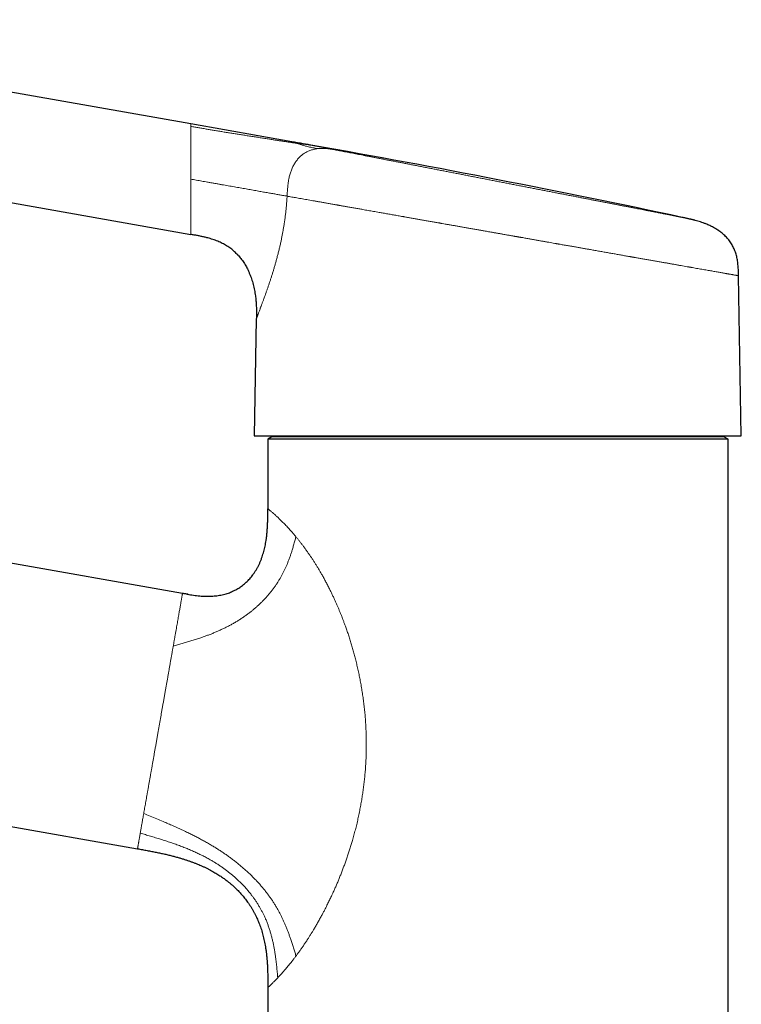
# Model space of a CAD drawing. Header units: millimetres. Extents: x 8 to 817, y 12 to 837.
# Tile 37 of 70: x 116 to 202, y 663 to 781. Entities that reach past the tile are written whole.
import ezdxf

# ---------------------------------------------------------------- set-up
doc = ezdxf.new("R2010")
doc.units = ezdxf.units.MM

msp = doc.modelspace()

# ---------------------------------------------------------------- linework, layer by layer
at = {"color": 7, "linetype": 'Continuous', "lineweight": 30}
for p, q in [((136.11, 768.38), (65.45, 780.84)), ((63.19, 768.03), (136.11, 755.18)), ((148.18, 766.25), (136.11, 768.38)), ((150.69, 765.81), (148.18, 766.25)), ((141.72, 752.74), (141.76, 752.69)), ((201.91, 731.1), (201.58, 750.23)), ((143.95, 745.1), (143.71, 731.1)), ((143.96, 745.16), (143.95, 745.1)), ((145.82, 730.98), (145.32, 730.7)), ((199.82, 730.98), (145.82, 730.98)), ((147.44, 731.1), (147.44, 730.98)), ((198.2, 730.98), (198.2, 731.1)), ((200.32, 730.7), (199.82, 730.98)), ((145.32, 730.7), (145.32, 722.39)), ((200.32, 730.7), (145.32, 730.7)), ((200.32, 588.48), (200.32, 730.7)), ((135.14, 712.27), (62.46, 725.08)), ((73.39, 691.68), (129.75, 681.74)), ((129.75, 681.74), (129.75, 681.74)), ((145.32, 665.15), (145.32, 588.48)), ((145.32, 665.15), (145.32, 665.15))]:
    msp.add_line(p, q, dxfattribs=at)
at = {"color": 7, "linetype": 'Continuous', "lineweight": 30, "flags": 128}
msp.add_lwpolyline([(143.71, 731.1), (143.72, 731.1), (143.75, 731.1), (143.8, 731.1), (143.87, 731.1), (143.96, 731.1), (144.07, 731.1), (144.2, 731.1), (144.35, 731.1), (144.51, 731.1), (144.7, 731.1), (144.91, 731.1), (145.13, 731.1), (145.38, 731.1), (145.64, 731.1), (145.92, 731.1), (146.23, 731.1), (146.54, 731.1), (146.88, 731.1), (147.24, 731.1), (147.61, 731.1), (148, 731.1), (148.4, 731.1), (148.83, 731.1), (149.27, 731.1), (149.72, 731.1), (150.19, 731.1), (150.68, 731.1), (151.18, 731.1), (151.7, 731.1), (152.23, 731.1), (152.78, 731.1), (153.34, 731.1), (153.91, 731.1), (154.5, 731.1), (155.09, 731.1), (155.71, 731.1), (156.33, 731.1), (156.96, 731.1), (157.61, 731.1), (158.26, 731.1), (158.92, 731.1), (159.6, 731.1), (160.28, 731.1), (160.97, 731.1), (161.67, 731.1), (162.38, 731.1), (163.1, 731.1), (163.82, 731.1), (164.54, 731.1), (165.28, 731.1), (166.02, 731.1), (166.76, 731.1), (167.51, 731.1), (168.26, 731.1), (169.01, 731.1), (169.77, 731.1), (170.53, 731.1), (171.29, 731.1), (172.05, 731.1), (172.81, 731.1), (173.57, 731.1), (174.33, 731.1), (175.09, 731.1), (175.85, 731.1), (176.61, 731.1), (177.36, 731.1), (178.11, 731.1), (178.86, 731.1), (179.6, 731.1), (180.34, 731.1), (181.07, 731.1), (181.8, 731.1), (182.52, 731.1), (183.24, 731.1), (183.95, 731.1), (184.65, 731.1), (185.34, 731.1), (186.02, 731.1), (186.7, 731.1), (187.36, 731.1), (188.01, 731.1), (188.66, 731.1), (189.29, 731.1), (189.91, 731.1), (190.52, 731.1), (191.12, 731.1), (191.71, 731.1), (192.28, 731.1), (192.84, 731.1), (193.39, 731.1), (193.92, 731.1), (194.44, 731.1), (194.94, 731.1), (195.42, 731.1), (195.9, 731.1), (196.35, 731.1), (196.79, 731.1), (197.22, 731.1), (197.62, 731.1), (198.01, 731.1), (198.38, 731.1), (198.74, 731.1), (199.07, 731.1), (199.39, 731.1), (199.69, 731.1), (199.98, 731.1), (200.24, 731.1), (200.49, 731.1), (200.71, 731.1), (200.92, 731.1), (201.11, 731.1), (201.27, 731.1), (201.42, 731.1), (201.55, 731.1), (201.66, 731.1), (201.75, 731.1), (201.82, 731.1), (201.87, 731.1), (201.9, 731.1), (201.91, 731.1), (201.91, 731.1)], dxfattribs=at)
at = {"color": 7, "linetype": 'Continuous', "lineweight": 30}
msp.add_arc((-69.12, -480.78), 1265.82, 77.96299, 79.99996, dxfattribs=at)
at = {"color": 252, "linetype": 'Continuous', "lineweight": 0}
for points, knots in [([(136.11, 768.09), (136.11, 768.12), (136.11, 768.18), (136.11, 768.25), (136.11, 768.31), (136.11, 768.35), (136.11, 768.37), (136.11, 768.37), (136.11, 768.38)], [0, 0, 0, 0, 0.167807, 0.335141, 0.502015, 0.668442, 0.834432, 1, 1, 1, 1]), ([(136.11, 768.09), (136.11, 768.06), (136.11, 768), (136.11, 767.9), (136.11, 767.79), (136.11, 767.66), (136.11, 767.52), (136.11, 767.37), (136.11, 767.21), (136.11, 767.03), (136.11, 766.84), (136.11, 766.63), (136.11, 766.42), (136.11, 766.19), (136.11, 765.94), (136.11, 765.75), (136.11, 765.63), (136.11, 765.57), (136.11, 765.5), (136.11, 765.44), (136.11, 765.38), (136.11, 765.31), (136.11, 765.25), (136.11, 765.13), (136.11, 764.96), (136.11, 764.74), (136.11, 764.52), (136.11, 764.3), (136.11, 764.07), (136.11, 763.91), (136.11, 763.81), (136.11, 763.79), (136.11, 763.77), (136.11, 763.75), (136.11, 763.73), (136.11, 763.71), (136.11, 763.66), (136.11, 763.58), (136.11, 763.46), (136.11, 763.33), (136.11, 763.19), (136.11, 763.03), (136.11, 762.85), (136.11, 762.66), (136.11, 762.46), (136.11, 762.24), (136.11, 762.01), (136.11, 761.86), (136.11, 761.78)], [0, 0, 0, 0, 0.033064, 0.066529, 0.100397, 0.134669, 0.169347, 0.204433, 0.239929, 0.275835, 0.312153, 0.348885, 0.386031, 0.423594, 0.461574, 0.499972, 0.508787, 0.517683, 0.526659, 0.535715, 0.544852, 0.554069, 0.563367, 0.572745, 0.602741, 0.633531, 0.661696, 0.690494, 0.719926, 0.749993, 0.752353, 0.754745, 0.75717, 0.759628, 0.762119, 0.764642, 0.767199, 0.781847, 0.795766, 0.810477, 0.829024, 0.848693, 0.869486, 0.89301, 0.917824, 0.943927, 0.971319, 1, 1, 1, 1]), ([(148.89, 766.04), (148.75, 766.06), (148.48, 766.1), (148.07, 766.16), (147.66, 766.23), (147.23, 766.29), (146.81, 766.36), (146.38, 766.42), (145.95, 766.49), (145.48, 766.56), (144.96, 766.64), (144.41, 766.73), (143.84, 766.82), (143.28, 766.9), (142.73, 766.99), (142.19, 767.08), (141.67, 767.16), (141.15, 767.24), (140.63, 767.33), (140.1, 767.41), (139.58, 767.5), (139.06, 767.58), (138.56, 767.67), (138.07, 767.75), (137.58, 767.83), (137.09, 767.92), (136.6, 768), (136.27, 768.06), (136.11, 768.09)], [0, 0, 0, 0, 0.0360149, 0.0719317, 0.107745, 0.1434519, 0.1790517, 0.2145473, 0.249945, 0.2852555, 0.3295466, 0.3737582, 0.4178808, 0.4618913, 0.5057704, 0.5455366, 0.5851839, 0.6247226, 0.6641762, 0.7035844, 0.7430055, 0.7824973, 0.8187584, 0.855047, 0.891327, 0.9275724, 0.9637827, 1, 1, 1, 1]), ([(148.89, 766.04), (148.84, 766.05), (148.76, 766.08), (148.65, 766.12), (148.55, 766.15), (148.46, 766.18), (148.38, 766.2), (148.32, 766.21), (148.27, 766.23), (148.23, 766.24), (148.2, 766.24), (148.18, 766.25), (148.18, 766.25), (148.18, 766.25)], [0, 0, 0, 0, 0.093124, 0.186342, 0.279665, 0.373081, 0.46656, 0.560062, 0.648202, 0.736286, 0.824287, 0.91219, 1, 1, 1, 1]), ([(151.29, 765.42), (151.22, 765.41), (151.08, 765.39), (150.87, 765.35), (150.66, 765.3), (150.46, 765.24), (150.26, 765.16), (150.07, 765.08), (149.88, 764.98), (149.7, 764.87), (149.52, 764.75), (149.36, 764.62), (149.19, 764.47), (149.04, 764.32), (148.89, 764.15), (148.75, 763.98), (148.62, 763.79), (148.5, 763.6), (148.39, 763.4), (148.28, 763.19), (148.19, 762.97), (148.1, 762.75), (148.02, 762.52), (147.96, 762.28), (147.89, 762.04), (147.84, 761.79), (147.79, 761.51), (147.75, 761.22), (147.71, 760.93), (147.69, 760.64), (147.66, 760.34), (147.64, 760.04), (147.63, 759.84), (147.63, 759.74)], [0, 0, 0, 0, 0.031205, 0.06213, 0.092787, 0.123195, 0.153379, 0.183367, 0.213193, 0.242894, 0.272509, 0.302079, 0.331647, 0.361255, 0.390945, 0.420757, 0.450729, 0.480897, 0.511292, 0.541943, 0.572873, 0.604098, 0.635632, 0.667481, 0.699644, 0.732114, 0.76958, 0.807399, 0.845529, 0.883916, 0.922501, 0.961218, 1, 1, 1, 1]), ([(151.29, 765.42), (151.19, 765.44), (150.99, 765.48), (150.71, 765.53), (150.45, 765.59), (150.2, 765.64), (149.96, 765.7), (149.74, 765.76), (149.54, 765.82), (149.36, 765.88), (149.19, 765.93), (149.03, 765.99), (148.93, 766.02), (148.89, 766.04)], [0, 0, 0, 0, 0.093237, 0.186544, 0.279892, 0.373218, 0.46649, 0.559758, 0.647765, 0.735837, 0.823926, 0.911984, 1, 1, 1, 1]), ([(151.32, 765.68), (151.09, 765.72), (150.64, 765.8), (150.01, 765.9), (149.42, 765.98), (149.06, 766.02), (148.89, 766.04)], [0, 0, 0, 0, 0.2800019, 0.5600509, 0.780047, 1, 1, 1, 1]), ([(150.7, 765.8), (150.7, 765.8), (150.72, 765.8), (150.75, 765.79), (150.81, 765.78), (150.88, 765.77), (150.97, 765.75), (151.07, 765.73), (151.18, 765.71), (151.27, 765.69), (151.32, 765.68)], [0, 0, 0, 0, 0.113791, 0.241649, 0.369371, 0.49705, 0.622497, 0.748079, 0.873885, 1, 1, 1, 1]), ([(153.47, 765.26), (153.38, 765.28), (153.2, 765.31), (152.92, 765.35), (152.65, 765.39), (152.39, 765.42), (152.15, 765.44), (151.94, 765.45), (151.72, 765.45), (151.5, 765.44), (151.36, 765.43), (151.29, 765.42)], [0, 0, 0, 0, 0.127533, 0.254806, 0.381553, 0.507521, 0.607591, 0.706932, 0.805476, 0.903174, 1, 1, 1, 1]), ([(153.47, 765.26), (153.39, 765.28), (153.21, 765.31), (152.96, 765.36), (152.72, 765.41), (152.49, 765.45), (152.28, 765.49), (152.08, 765.53), (151.9, 765.57), (151.74, 765.6), (151.59, 765.63), (151.44, 765.66), (151.36, 765.67), (151.32, 765.68)], [0, 0, 0, 0, 0.093422, 0.186737, 0.280004, 0.373283, 0.466632, 0.560071, 0.648086, 0.736037, 0.823974, 0.911945, 1, 1, 1, 1]), ([(194.85, 757.21), (194.85, 757.21), (194.85, 757.21), (194.83, 757.21), (194.8, 757.22), (194.75, 757.23), (194.69, 757.24), (194.62, 757.25), (194.53, 757.27), (194.44, 757.29), (194.34, 757.31), (194.22, 757.33), (194.1, 757.35), (193.96, 757.38), (193.81, 757.41), (193.64, 757.44), (193.45, 757.48), (193.26, 757.52), (193.04, 757.56), (192.82, 757.6), (192.58, 757.65), (192.34, 757.7), (192.09, 757.74), (191.84, 757.79), (191.57, 757.84), (191.3, 757.9), (191.02, 757.95), (190.72, 758.01), (190.39, 758.07), (190.05, 758.14), (189.69, 758.21), (189.33, 758.28), (188.95, 758.36), (188.56, 758.43), (188.17, 758.51), (187.78, 758.58), (187.39, 758.66), (187, 758.74), (186.59, 758.81), (186.18, 758.89), (185.77, 758.97), (185.35, 759.06), (184.93, 759.14), (184.51, 759.22), (184.08, 759.3), (183.64, 759.39), (183.2, 759.47), (182.75, 759.56), (182.29, 759.65), (181.81, 759.75), (181.32, 759.84), (180.82, 759.94), (180.32, 760.03), (179.82, 760.13), (179.31, 760.23), (178.81, 760.33), (178.31, 760.43), (177.81, 760.52), (177.31, 760.62), (176.8, 760.72), (176.29, 760.82), (175.78, 760.92), (175.26, 761.02), (174.72, 761.13), (174.18, 761.23), (173.63, 761.34), (173.09, 761.44), (172.54, 761.55), (172, 761.65), (171.47, 761.76), (170.95, 761.86), (170.43, 761.96), (169.91, 762.06), (169.39, 762.16), (168.87, 762.27), (168.35, 762.37), (167.83, 762.47), (167.3, 762.57), (166.76, 762.67), (166.23, 762.78), (165.71, 762.88), (165.19, 762.98), (164.68, 763.08), (164.18, 763.18), (163.69, 763.27), (163.21, 763.37), (162.74, 763.46), (162.27, 763.55), (161.81, 763.64), (161.35, 763.73), (160.89, 763.82), (160.43, 763.91), (159.97, 764), (159.52, 764.08), (159.08, 764.17), (158.65, 764.25), (158.23, 764.34), (157.83, 764.41), (157.44, 764.49), (157.07, 764.56), (156.7, 764.64), (156.34, 764.71), (155.99, 764.77), (155.64, 764.84), (155.31, 764.91), (154.98, 764.97), (154.65, 765.03), (154.34, 765.09), (154.04, 765.15), (153.75, 765.21), (153.57, 765.24), (153.47, 765.26)], [0, 0, 0, 0, 0.0020191, 0.0114432, 0.0208614, 0.0302795, 0.0397032, 0.0491383, 0.0586088, 0.0672869, 0.0759567, 0.0846229, 0.0932899, 0.1019621, 0.1106441, 0.1201901, 0.1297221, 0.139246, 0.1487677, 0.1582932, 0.1678285, 0.1774455, 0.186272, 0.1950903, 0.2039051, 0.2127211, 0.221543, 0.2303757, 0.2401302, 0.2498702, 0.259602, 0.269332, 0.2790665, 0.2888118, 0.2986621, 0.3077082, 0.3167453, 0.3257784, 0.3348126, 0.3438531, 0.3529047, 0.3616607, 0.3704042, 0.3791398, 0.3878721, 0.3966057, 0.4053451, 0.4140949, 0.4229428, 0.4322144, 0.4414762, 0.4507337, 0.4599923, 0.4692575, 0.4785347, 0.4874922, 0.4964361, 0.5053714, 0.5143029, 0.5232356, 0.5321743, 0.541124, 0.550153, 0.5596101, 0.5690571, 0.5784996, 0.5879436, 0.5973948, 0.6068589, 0.6159652, 0.6250578, 0.6341417, 0.6432223, 0.6523045, 0.6613936, 0.6704947, 0.679648, 0.6892298, 0.698801, 0.7083674, 0.7179351, 0.7275101, 0.7370984, 0.746295, 0.7554767, 0.7646491, 0.7738173, 0.7829866, 0.7921624, 0.80135, 0.8105664, 0.8202104, 0.8298438, 0.8394728, 0.8491035, 0.8587421, 0.8683947, 0.8776233, 0.8868372, 0.8960417, 0.9052423, 0.9144442, 0.9236528, 0.9328735, 0.9421036, 0.9517584, 0.9614029, 0.9710431, 0.9806853, 0.9903355, 1, 1, 1, 1]), ([(136.11, 761.78), (136.22, 761.76), (136.44, 761.72), (136.78, 761.66), (137.11, 761.6), (137.44, 761.54), (137.78, 761.48), (138.13, 761.42), (138.5, 761.35), (138.88, 761.29), (139.27, 761.22), (139.65, 761.15), (140.03, 761.08), (140.41, 761.02), (140.78, 760.95), (141.15, 760.89), (141.51, 760.82), (141.87, 760.76), (142.21, 760.7), (142.56, 760.64), (142.89, 760.58), (143.23, 760.52), (143.56, 760.46), (143.88, 760.41), (144.2, 760.35), (144.51, 760.29), (144.81, 760.24), (145.09, 760.19), (145.38, 760.14), (145.65, 760.09), (145.92, 760.05), (146.17, 760), (146.42, 759.96), (146.65, 759.92), (146.87, 759.88), (147.07, 759.84), (147.26, 759.81), (147.45, 759.78), (147.57, 759.76), (147.63, 759.74)], [0, 0, 0, 0, 0.023486, 0.046966, 0.070483, 0.094047, 0.117646, 0.141255, 0.169057, 0.196811, 0.224533, 0.252255, 0.280498, 0.308763, 0.337045, 0.365329, 0.393598, 0.421326, 0.448997, 0.476597, 0.504132, 0.532118, 0.560068, 0.587991, 0.615891, 0.64377, 0.67113, 0.698467, 0.725779, 0.753065, 0.780835, 0.808599, 0.836344, 0.864057, 0.891729, 0.91886, 0.945947, 0.972991, 1, 1, 1, 1]), ([(136.11, 755.18), (136.11, 755.18), (136.11, 755.18), (136.11, 755.2), (136.11, 755.24), (136.11, 755.29), (136.11, 755.35), (136.11, 755.4), (136.11, 755.46), (136.11, 755.53), (136.11, 755.6), (136.11, 755.7), (136.11, 755.83), (136.11, 755.99), (136.11, 756.17), (136.11, 756.36), (136.11, 756.56), (136.11, 756.72), (136.11, 756.83), (136.11, 756.89), (136.11, 756.94), (136.11, 757), (136.11, 757.06), (136.11, 757.17), (136.11, 757.32), (136.11, 757.52), (136.11, 757.74), (136.11, 757.96), (136.11, 758.21), (136.11, 758.48), (136.11, 758.76), (136.11, 758.97), (136.11, 759.08), (136.11, 759.11), (136.11, 759.14), (136.11, 759.17), (136.11, 759.2), (136.11, 759.23), (136.11, 759.31), (136.11, 759.43), (136.11, 759.6), (136.11, 759.79), (136.11, 759.99), (136.11, 760.21), (136.11, 760.44), (136.11, 760.68), (136.11, 760.94), (136.11, 761.2), (136.11, 761.48), (136.11, 761.68), (136.11, 761.78)], [0, 0, 0, 0, 0.030874, 0.061851, 0.092934, 0.124125, 0.144981, 0.165887, 0.186843, 0.207851, 0.228909, 0.250021, 0.283592, 0.317621, 0.352112, 0.387066, 0.418211, 0.449718, 0.458031, 0.466369, 0.474731, 0.483119, 0.491532, 0.499969, 0.525471, 0.551603, 0.578365, 0.605758, 0.633783, 0.66534, 0.697662, 0.72674, 0.730041, 0.73335, 0.736666, 0.739989, 0.74332, 0.746659, 0.750005, 0.766321, 0.784082, 0.803287, 0.823937, 0.846032, 0.869571, 0.893088, 0.91789, 0.943976, 0.971346, 1, 1, 1, 1]), ([(147.63, 759.74), (147.62, 759.57), (147.6, 759.21), (147.55, 758.68), (147.51, 758.15), (147.45, 757.63), (147.38, 757.12), (147.32, 756.64), (147.25, 756.2), (147.18, 755.81), (147.11, 755.42), (147.04, 755.03), (146.96, 754.64), (146.88, 754.22), (146.78, 753.78), (146.67, 753.32), (146.55, 752.86), (146.43, 752.41), (146.31, 751.96), (146.19, 751.54), (146.07, 751.13), (145.96, 750.74), (145.84, 750.36), (145.72, 749.99), (145.6, 749.62), (145.47, 749.25), (145.35, 748.89), (145.23, 748.54), (145.11, 748.21), (145, 747.88), (144.9, 747.62), (144.83, 747.4), (144.76, 747.23), (144.7, 747.07), (144.64, 746.91), (144.59, 746.76), (144.53, 746.61), (144.48, 746.48), (144.42, 746.32), (144.36, 746.14), (144.29, 745.96), (144.23, 745.8), (144.17, 745.65), (144.12, 745.52), (144.08, 745.41), (144.04, 745.32), (144.01, 745.24), (143.98, 745.18), (143.97, 745.14), (143.96, 745.11), (143.95, 745.11), (143.95, 745.1)], [0, 0, 0, 0, 0.024196, 0.048271, 0.07225, 0.096161, 0.12003, 0.143884, 0.162633, 0.181403, 0.200207, 0.219057, 0.237966, 0.256947, 0.280562, 0.304234, 0.327987, 0.351845, 0.375829, 0.39965, 0.421958, 0.444262, 0.466582, 0.488934, 0.511338, 0.535081, 0.558661, 0.582097, 0.605412, 0.628629, 0.652092, 0.665907, 0.67962, 0.693236, 0.706762, 0.720202, 0.733563, 0.74685, 0.760069, 0.780987, 0.801644, 0.822067, 0.842282, 0.862318, 0.882202, 0.901964, 0.921634, 0.941242, 0.960819, 0.980395, 1, 1, 1, 1]), ([(201.58, 750.23), (201.57, 750.23), (201.57, 750.23), (201.55, 750.24), (201.52, 750.24), (201.48, 750.25), (201.42, 750.26), (201.36, 750.27), (201.28, 750.28), (201.19, 750.3), (201.08, 750.32), (200.97, 750.34), (200.84, 750.36), (200.7, 750.39), (200.58, 750.41), (200.47, 750.43), (200.4, 750.44), (200.32, 750.45), (200.24, 750.47), (200.16, 750.48), (200.08, 750.5), (199.96, 750.52), (199.8, 750.55), (199.59, 750.58), (199.37, 750.62), (199.14, 750.66), (198.89, 750.7), (198.64, 750.75), (198.38, 750.8), (198.1, 750.84), (197.82, 750.89), (197.52, 750.95), (197.21, 751), (196.89, 751.06), (196.57, 751.11), (196.25, 751.17), (196.02, 751.21), (195.87, 751.24), (195.8, 751.25), (195.73, 751.26), (195.65, 751.28), (195.58, 751.29), (195.51, 751.3), (195.34, 751.33), (195.08, 751.38), (194.72, 751.44), (194.34, 751.51), (193.96, 751.58), (193.56, 751.65), (193.16, 751.72), (192.74, 751.79), (192.32, 751.86), (191.88, 751.94), (191.43, 752.02), (190.97, 752.1), (190.5, 752.18), (190.04, 752.27), (189.59, 752.35), (189.27, 752.4), (189.06, 752.44), (188.97, 752.45), (188.88, 752.47), (188.8, 752.49), (188.71, 752.5), (188.62, 752.52), (188.53, 752.53), (188.31, 752.57), (187.96, 752.63), (187.46, 752.72), (186.96, 752.81), (186.44, 752.9), (186, 752.98), (185.65, 753.04), (185.38, 753.09), (185.11, 753.14), (184.84, 753.18), (184.56, 753.23), (184.29, 753.28), (184.03, 753.33), (183.73, 753.38), (183.37, 753.44), (182.95, 753.52), (182.52, 753.59), (182.09, 753.67), (181.62, 753.75), (181.14, 753.84), (180.64, 753.92), (180.3, 753.98), (180.12, 754.02), (180.07, 754.02), (180.02, 754.03), (179.98, 754.04), (179.93, 754.05), (179.88, 754.06), (179.84, 754.06), (179.69, 754.09), (179.44, 754.13), (179.08, 754.2), (178.71, 754.26), (178.32, 754.33), (177.92, 754.4), (177.5, 754.48), (177.07, 754.55), (176.62, 754.63), (176.14, 754.72), (175.8, 754.78), (175.58, 754.82), (175.5, 754.83), (175.42, 754.84), (175.34, 754.86), (175.25, 754.87), (175.18, 754.89), (175.12, 754.9), (175.05, 754.91), (174.97, 754.92), (174.86, 754.94), (174.73, 754.96), (174.59, 754.99), (174.43, 755.02), (174.25, 755.05), (174.06, 755.08), (173.86, 755.12), (173.65, 755.16), (173.44, 755.19), (173.24, 755.23), (173.05, 755.26), (172.86, 755.3), (172.67, 755.33), (172.48, 755.36), (172.31, 755.39), (172.09, 755.43), (171.85, 755.47), (171.58, 755.52), (171.32, 755.57), (171.09, 755.61), (170.88, 755.64), (170.7, 755.68), (170.58, 755.7), (170.52, 755.71), (170.51, 755.71), (170.49, 755.71), (170.47, 755.72), (170.46, 755.72), (170.44, 755.72), (170.27, 755.75), (169.95, 755.81), (169.48, 755.89), (169.02, 755.97), (168.58, 756.05), (168.15, 756.13), (167.73, 756.2), (167.32, 756.27), (166.92, 756.34), (166.54, 756.41), (166.25, 756.46), (166.06, 756.49), (165.96, 756.51), (165.87, 756.53), (165.77, 756.55), (165.54, 756.59), (165.19, 756.65), (164.72, 756.73), (164.26, 756.81), (163.81, 756.89), (163.37, 756.97), (162.92, 757.05), (162.47, 757.13), (162.03, 757.21), (161.73, 757.26), (161.57, 757.29), (161.52, 757.3), (161.47, 757.3), (161.42, 757.31), (161.37, 757.32), (161.14, 757.36), (160.75, 757.43), (160.2, 757.53), (159.66, 757.62), (159.13, 757.72), (158.68, 757.8), (158.29, 757.86), (157.96, 757.92), (157.64, 757.98), (157.33, 758.03), (157, 758.09), (156.62, 758.16), (156.19, 758.24), (155.71, 758.32), (155.24, 758.4), (154.8, 758.48), (154.39, 758.55), (154.1, 758.6), (153.91, 758.64), (153.81, 758.65), (153.72, 758.67), (153.62, 758.69), (153.52, 758.7), (153.31, 758.74), (152.98, 758.8), (152.54, 758.88), (152.11, 758.95), (151.69, 759.03), (151.29, 759.1), (150.9, 759.17), (150.53, 759.23), (150.16, 759.3), (149.81, 759.36), (149.46, 759.42), (149.13, 759.48), (148.8, 759.54), (148.49, 759.59), (148.19, 759.64), (147.9, 759.7), (147.72, 759.73), (147.63, 759.74)], [0, 0, 0, 0, 0.007765, 0.01554, 0.023325, 0.031119, 0.038923, 0.046598, 0.054282, 0.061976, 0.06968, 0.077394, 0.085118, 0.092852, 0.100596, 0.104076, 0.107559, 0.111044, 0.11453, 0.118019, 0.12151, 0.125003, 0.132606, 0.140241, 0.147907, 0.155605, 0.163334, 0.170957, 0.178609, 0.186293, 0.194008, 0.201753, 0.209529, 0.217337, 0.225175, 0.232099, 0.239046, 0.240609, 0.242174, 0.243739, 0.245306, 0.246874, 0.248443, 0.250013, 0.257386, 0.264822, 0.27232, 0.27988, 0.287503, 0.295051, 0.302659, 0.310327, 0.318056, 0.325845, 0.333695, 0.341605, 0.349575, 0.356639, 0.36375, 0.365152, 0.366557, 0.367963, 0.36937, 0.37078, 0.372191, 0.373604, 0.375019, 0.382497, 0.390078, 0.397764, 0.405553, 0.413447, 0.417362, 0.421302, 0.425267, 0.429257, 0.433272, 0.437313, 0.440889, 0.444477, 0.450299, 0.456222, 0.462246, 0.468371, 0.474597, 0.481561, 0.488647, 0.494983, 0.495611, 0.496239, 0.496868, 0.497498, 0.49813, 0.498761, 0.499394, 0.500028, 0.504746, 0.509637, 0.514702, 0.519941, 0.525354, 0.53094, 0.5367, 0.542795, 0.549072, 0.555533, 0.556617, 0.557705, 0.558799, 0.559897, 0.561001, 0.562109, 0.562886, 0.563476, 0.564788, 0.566202, 0.56772, 0.569743, 0.571924, 0.574262, 0.576758, 0.579412, 0.582223, 0.585192, 0.587635, 0.590176, 0.592814, 0.595362, 0.597769, 0.600107, 0.602378, 0.606188, 0.60979, 0.613185, 0.616372, 0.619005, 0.621476, 0.623518, 0.62374, 0.62396, 0.624178, 0.624395, 0.62461, 0.624823, 0.625035, 0.631446, 0.637697, 0.643788, 0.64972, 0.655493, 0.661106, 0.666559, 0.671993, 0.677258, 0.682355, 0.683673, 0.684979, 0.686274, 0.687561, 0.689196, 0.695563, 0.702046, 0.708433, 0.714724, 0.720918, 0.727016, 0.733613, 0.740093, 0.7457, 0.746427, 0.747153, 0.747878, 0.748601, 0.749322, 0.750042, 0.758234, 0.766325, 0.774315, 0.782204, 0.789992, 0.795037, 0.800039, 0.804998, 0.809913, 0.814994, 0.820285, 0.828163, 0.835972, 0.843713, 0.851384, 0.858078, 0.864719, 0.86645, 0.868176, 0.8699, 0.871619, 0.873335, 0.875047, 0.883218, 0.891345, 0.899426, 0.907462, 0.915454, 0.923259, 0.931021, 0.93874, 0.946416, 0.954204, 0.961948, 0.969647, 0.977302, 0.984912, 0.992478, 1, 1, 1, 1]), ([(141.8, 752.65), (141.79, 752.66), (141.77, 752.69), (141.74, 752.72), (141.73, 752.73)], [0, 0, 0, 0, 0.6082216, 1, 1, 1, 1]), ([(145.32, 722.39), (145.32, 722.39), (145.32, 722.39), (145.34, 722.38), (145.36, 722.36), (145.39, 722.33), (145.43, 722.3), (145.48, 722.26), (145.54, 722.21), (145.62, 722.15), (145.7, 722.08), (145.81, 721.99), (145.9, 721.91), (145.96, 721.85), (146.01, 721.82), (146.05, 721.78), (146.09, 721.74), (146.14, 721.7), (146.19, 721.66), (146.26, 721.59), (146.37, 721.49), (146.51, 721.36), (146.66, 721.22), (146.81, 721.07), (146.97, 720.92), (147.14, 720.75), (147.31, 720.58), (147.49, 720.39), (147.68, 720.19), (147.87, 719.98), (148.07, 719.76), (148.27, 719.53), (148.48, 719.29), (148.62, 719.12), (148.69, 719.04)], [0, 0, 0, 0, 0.035292, 0.070476, 0.105559, 0.14055, 0.175457, 0.210286, 0.245047, 0.280694, 0.322378, 0.363705, 0.40469, 0.418418, 0.432109, 0.445765, 0.459385, 0.472971, 0.486523, 0.500042, 0.536622, 0.572904, 0.608903, 0.644631, 0.680104, 0.715335, 0.75034, 0.785134, 0.821375, 0.85742, 0.893286, 0.928992, 0.964557, 1, 1, 1, 1]), ([(134.02, 705.94), (134.2, 706), (134.55, 706.1), (135.08, 706.26), (135.61, 706.42), (136.13, 706.58), (136.66, 706.74), (137.19, 706.92), (137.68, 707.09), (138.13, 707.25), (138.54, 707.41), (138.94, 707.57), (139.35, 707.75), (139.75, 707.93), (140.15, 708.12), (140.54, 708.31), (140.93, 708.52), (141.31, 708.74), (141.69, 708.96), (142.06, 709.2), (142.42, 709.44), (142.78, 709.69), (143.12, 709.94), (143.44, 710.19), (143.74, 710.44), (144.03, 710.7), (144.32, 710.97), (144.6, 711.23), (144.88, 711.52), (145.15, 711.82), (145.42, 712.13), (145.69, 712.44), (145.93, 712.77), (146.17, 713.09), (146.4, 713.42), (146.61, 713.75), (146.8, 714.06), (146.97, 714.37), (147.14, 714.69), (147.3, 715), (147.44, 715.32), (147.59, 715.65), (147.74, 716.01), (147.88, 716.39), (148.02, 716.78), (148.15, 717.16), (148.28, 717.58), (148.41, 718.04), (148.55, 718.54), (148.64, 718.87), (148.69, 719.04)], [0, 0, 0, 0, 0.026735, 0.053482, 0.080244, 0.107017, 0.13379, 0.160548, 0.187275, 0.208241, 0.229169, 0.250049, 0.270874, 0.291636, 0.312329, 0.332945, 0.353478, 0.373924, 0.394277, 0.414535, 0.434692, 0.454748, 0.4747, 0.492898, 0.511007, 0.529029, 0.546964, 0.564814, 0.58258, 0.60187, 0.621068, 0.640179, 0.659208, 0.678161, 0.697044, 0.715864, 0.733065, 0.750223, 0.767343, 0.784429, 0.801486, 0.818517, 0.838925, 0.859306, 0.879664, 0.9, 0.920317, 0.946898, 0.973455, 1, 1, 1, 1]), ([(148.69, 719.04), (148.76, 718.95), (148.9, 718.78), (149.12, 718.51), (149.33, 718.23), (149.55, 717.94), (149.77, 717.64), (150, 717.33), (150.22, 717.01), (150.44, 716.7), (150.64, 716.39), (150.84, 716.08), (151.04, 715.77), (151.21, 715.49), (151.34, 715.27), (151.45, 715.1), (151.55, 714.92), (151.65, 714.74), (151.76, 714.56), (151.91, 714.3), (152.1, 713.95), (152.34, 713.51), (152.57, 713.06), (152.78, 712.63), (152.98, 712.22), (153.16, 711.84), (153.34, 711.46), (153.5, 711.1), (153.65, 710.74), (153.8, 710.4), (153.94, 710.05), (154.09, 709.7), (154.23, 709.34), (154.36, 708.98), (154.5, 708.61), (154.65, 708.19), (154.82, 707.72), (155, 707.19), (155.17, 706.65), (155.34, 706.1), (155.5, 705.55), (155.65, 705), (155.8, 704.42), (155.95, 703.82), (156.09, 703.21), (156.23, 702.58), (156.35, 701.96), (156.47, 701.32), (156.58, 700.66), (156.69, 699.98), (156.78, 699.31), (156.86, 698.63), (156.93, 697.95), (156.98, 697.29), (157.03, 696.63), (157.06, 695.99), (157.08, 695.35), (157.1, 694.7), (157.1, 694.05), (157.09, 693.38), (157.07, 692.69), (157.04, 692.01), (157, 691.33), (156.94, 690.65), (156.87, 689.99), (156.8, 689.34), (156.72, 688.7), (156.62, 688.07), (156.52, 687.43), (156.4, 686.79), (156.28, 686.14), (156.14, 685.48), (155.99, 684.82), (155.83, 684.17), (155.66, 683.52), (155.49, 682.92), (155.33, 682.37), (155.17, 681.87), (155.02, 681.37), (154.85, 680.88), (154.69, 680.39), (154.52, 679.91), (154.34, 679.45), (154.17, 678.99), (153.99, 678.53), (153.81, 678.09), (153.63, 677.64), (153.44, 677.21), (153.25, 676.77), (153.04, 676.31), (152.81, 675.84), (152.58, 675.34), (152.38, 674.96), (152.24, 674.67), (152.15, 674.49), (152.05, 674.3), (151.95, 674.12), (151.86, 673.94), (151.71, 673.67), (151.52, 673.32), (151.28, 672.89), (151.04, 672.47), (150.81, 672.09), (150.6, 671.75), (150.41, 671.44), (150.22, 671.14), (150.02, 670.82), (149.8, 670.49), (149.57, 670.15), (149.35, 669.83), (149.12, 669.51), (148.9, 669.21), (148.76, 669.02), (148.69, 668.92)], [0, 0, 0, 0, 0.008678, 0.017347, 0.026011, 0.034677, 0.043349, 0.052031, 0.060728, 0.069446, 0.077139, 0.084853, 0.092594, 0.100363, 0.104446, 0.108537, 0.112639, 0.11675, 0.120872, 0.125005, 0.134639, 0.144328, 0.154078, 0.163893, 0.171654, 0.179461, 0.187317, 0.194903, 0.201695, 0.208513, 0.215358, 0.222232, 0.229136, 0.236071, 0.243039, 0.250041, 0.259954, 0.269894, 0.279866, 0.289872, 0.299917, 0.310003, 0.320013, 0.330989, 0.341973, 0.352969, 0.363981, 0.375014, 0.386746, 0.39845, 0.410131, 0.421793, 0.433442, 0.445082, 0.456053, 0.467026, 0.478004, 0.488992, 0.499993, 0.511675, 0.523339, 0.53499, 0.546632, 0.558272, 0.569913, 0.580897, 0.591891, 0.6029, 0.613928, 0.624981, 0.636648, 0.648308, 0.659968, 0.671631, 0.683304, 0.69501, 0.704203, 0.713379, 0.722542, 0.731694, 0.740837, 0.749974, 0.758818, 0.767628, 0.776405, 0.785153, 0.793873, 0.802568, 0.811241, 0.820109, 0.830493, 0.840807, 0.851057, 0.855068, 0.859069, 0.863062, 0.867047, 0.871023, 0.874992, 0.884952, 0.894846, 0.904678, 0.914454, 0.922098, 0.929713, 0.937302, 0.945101, 0.954347, 0.963548, 0.972709, 0.981834, 0.99093, 1, 1, 1, 1]), ([(130.5, 685.96), (130.51, 686.06), (130.55, 686.26), (130.61, 686.58), (130.66, 686.9), (130.72, 687.23), (130.78, 687.57), (130.84, 687.92), (130.91, 688.29), (130.98, 688.68), (131.05, 689.09), (131.12, 689.5), (131.2, 689.92), (131.27, 690.34), (131.34, 690.75), (131.41, 691.15), (131.49, 691.56), (131.56, 691.97), (131.63, 692.39), (131.71, 692.81), (131.78, 693.25), (131.86, 693.7), (131.95, 694.17), (132.03, 694.65), (132.11, 695.12), (132.2, 695.59), (132.28, 696.04), (132.35, 696.48), (132.43, 696.92), (132.51, 697.35), (132.58, 697.79), (132.66, 698.23), (132.74, 698.68), (132.82, 699.14), (132.91, 699.62), (132.99, 700.09), (133.07, 700.56), (133.15, 701.02), (133.23, 701.45), (133.3, 701.87), (133.38, 702.28), (133.45, 702.69), (133.52, 703.1), (133.59, 703.49), (133.66, 703.9), (133.73, 704.31), (133.81, 704.73), (133.88, 705.15), (133.95, 705.55), (134, 705.81), (134.02, 705.94)], [0, 0, 0, 0, 0.02, 0.04, 0.06, 0.08, 0.1, 0.12, 0.14, 0.162, 0.184, 0.206, 0.228, 0.25, 0.27, 0.29, 0.31, 0.33, 0.35, 0.37, 0.39, 0.412, 0.434, 0.456, 0.478, 0.5, 0.52, 0.54, 0.56, 0.58, 0.6, 0.62, 0.64, 0.662, 0.684, 0.706, 0.728, 0.75, 0.77, 0.79, 0.81, 0.83, 0.85, 0.87, 0.89, 0.912, 0.934, 0.956, 0.978, 1, 1, 1, 1]), ([(130.08, 683.61), (130.1, 683.68), (130.12, 683.83), (130.16, 684.06), (130.2, 684.3), (130.25, 684.55), (130.3, 684.82), (130.34, 685.09), (130.39, 685.37), (130.44, 685.65), (130.48, 685.86), (130.5, 685.96)], [0, 0, 0, 0, 0.112, 0.224, 0.336, 0.448, 0.56, 0.67, 0.78, 0.89, 1, 1, 1, 1]), ([(148.69, 668.92), (148.64, 669.09), (148.54, 669.42), (148.39, 669.92), (148.23, 670.41), (148.08, 670.88), (147.93, 671.31), (147.79, 671.7), (147.65, 672.09), (147.49, 672.47), (147.34, 672.84), (147.18, 673.19), (147.01, 673.54), (146.84, 673.89), (146.65, 674.24), (146.46, 674.59), (146.25, 674.94), (146.04, 675.28), (145.81, 675.63), (145.57, 675.97), (145.32, 676.31), (145.06, 676.65), (144.79, 676.99), (144.51, 677.33), (144.22, 677.66), (143.91, 677.99), (143.59, 678.32), (143.25, 678.66), (142.9, 678.99), (142.53, 679.32), (142.16, 679.64), (141.79, 679.95), (141.4, 680.25), (141.02, 680.54), (140.63, 680.83), (140.23, 681.11), (139.82, 681.39), (139.41, 681.66), (138.99, 681.92), (138.56, 682.18), (138.11, 682.44), (137.65, 682.7), (137.18, 682.96), (136.71, 683.2), (136.24, 683.44), (135.73, 683.69), (135.18, 683.95), (134.6, 684.22), (134.01, 684.48), (133.42, 684.74), (132.77, 685.02), (132.05, 685.31), (131.27, 685.63), (130.76, 685.85), (130.5, 685.96)], [0, 0, 0, 0, 0.021812, 0.043628, 0.065464, 0.087332, 0.104542, 0.121781, 0.139056, 0.156369, 0.171866, 0.187404, 0.202987, 0.218621, 0.234311, 0.250063, 0.265884, 0.28178, 0.297756, 0.31382, 0.329977, 0.346233, 0.362595, 0.379066, 0.395652, 0.412357, 0.429989, 0.44776, 0.465672, 0.483727, 0.501927, 0.520271, 0.537917, 0.555694, 0.573599, 0.591632, 0.609788, 0.628064, 0.646456, 0.66496, 0.684458, 0.704066, 0.723776, 0.743581, 0.763473, 0.783443, 0.807498, 0.831637, 0.855845, 0.880107, 0.904407, 0.936263, 0.968134, 1, 1, 1, 1]), ([(129.75, 681.74), (129.75, 681.74), (129.75, 681.74), (129.75, 681.75), (129.76, 681.78), (129.77, 681.82), (129.78, 681.88), (129.79, 681.96), (129.81, 682.05), (129.83, 682.15), (129.85, 682.27), (129.87, 682.4), (129.9, 682.55), (129.93, 682.72), (129.96, 682.92), (130, 683.13), (130.04, 683.36), (130.07, 683.53), (130.08, 683.61)], [0, 0, 0, 0, 0.003904, 0.073252, 0.1426, 0.211948, 0.274993, 0.338037, 0.401082, 0.464126, 0.52717, 0.590215, 0.653259, 0.722607, 0.791955, 0.861304, 0.930652, 1, 1, 1, 1]), ([(130.08, 683.61), (130.29, 683.55), (130.69, 683.43), (131.3, 683.25), (131.91, 683.07), (132.52, 682.88), (133.12, 682.69), (133.72, 682.49), (134.32, 682.28), (134.89, 682.07), (135.44, 681.86), (135.95, 681.65), (136.46, 681.43), (136.97, 681.19), (137.46, 680.95), (137.95, 680.7), (138.4, 680.45), (138.8, 680.22), (139.16, 680), (139.51, 679.77), (139.86, 679.54), (140.19, 679.3), (140.52, 679.05), (140.84, 678.8), (141.15, 678.55), (141.47, 678.27), (141.8, 677.97), (142.13, 677.64), (142.46, 677.31), (142.77, 676.96), (143.06, 676.61), (143.34, 676.27), (143.58, 675.94), (143.8, 675.63), (144.01, 675.31), (144.22, 674.98), (144.41, 674.66), (144.59, 674.33), (144.76, 674), (144.92, 673.67), (145.08, 673.31), (145.23, 672.93), (145.39, 672.52), (145.53, 672.11), (145.66, 671.7), (145.77, 671.28), (145.88, 670.86), (145.97, 670.44), (146.06, 670.02), (146.14, 669.6), (146.2, 669.18), (146.26, 668.75), (146.33, 668.25), (146.39, 667.66), (146.45, 666.99), (146.49, 666.55), (146.51, 666.32)], [0, 0, 0, 0, 0.024557, 0.049105, 0.073629, 0.098113, 0.12254, 0.14689, 0.171147, 0.195294, 0.216868, 0.238329, 0.259666, 0.280869, 0.301931, 0.322844, 0.343603, 0.359768, 0.375833, 0.391798, 0.407661, 0.423423, 0.438806, 0.454092, 0.469282, 0.48438, 0.502233, 0.519961, 0.53757, 0.555064, 0.572451, 0.589739, 0.604451, 0.619101, 0.633695, 0.648237, 0.662733, 0.676932, 0.691097, 0.705234, 0.719348, 0.736127, 0.752888, 0.769638, 0.786383, 0.803128, 0.819879, 0.836639, 0.853409, 0.870192, 0.886989, 0.903798, 0.920618, 0.947067, 0.97353, 1, 1, 1, 1]), ([(148.69, 668.92), (148.62, 668.83), (148.49, 668.66), (148.3, 668.41), (148.1, 668.16), (147.92, 667.93), (147.73, 667.71), (147.55, 667.49), (147.38, 667.29), (147.22, 667.11), (147.07, 666.93), (146.92, 666.77), (146.78, 666.61), (146.64, 666.46), (146.56, 666.37), (146.51, 666.32)], [0, 0, 0, 0, 0.0794001, 0.1587719, 0.2381535, 0.3175831, 0.3970987, 0.4767382, 0.5565395, 0.6298651, 0.7033868, 0.7771331, 0.8511322, 0.9254119, 1, 1, 1, 1]), ([(146.51, 666.32), (146.46, 666.27), (146.35, 666.15), (146.19, 665.99), (146.05, 665.85), (145.92, 665.71), (145.81, 665.6), (145.71, 665.51), (145.64, 665.44), (145.57, 665.37), (145.51, 665.32), (145.45, 665.26), (145.4, 665.22), (145.36, 665.18), (145.33, 665.15), (145.32, 665.14), (145.32, 665.15), (145.32, 665.15)], [0, 0, 0, 0, 0.07412, 0.148635, 0.223589, 0.299026, 0.374987, 0.435067, 0.495516, 0.55443, 0.613237, 0.672172, 0.747394, 0.822887, 0.898686, 0.974823, 1, 1, 1, 1])]:
    msp.add_open_spline(points, degree=3, knots=knots, dxfattribs=at)
at = {"color": 7, "linetype": 'Continuous', "lineweight": 30}
for points, knots in [([(150.7, 765.8), (150.32, 765.87), (149.48, 766.02), (148.65, 766.16), (148.19, 766.25)], [0, 0, 0, 0, 0.4524796, 1, 1, 1, 1]), ([(150.69, 765.81), (150.69, 765.81), (150.69, 765.81), (150.7, 765.8), (150.7, 765.8)], [0, 0, 0, 0, 0.899831, 1, 1, 1, 1]), ([(199.41, 755.48), (199.41, 755.48), (199.4, 755.49), (199.38, 755.5), (199.37, 755.51), (199.35, 755.53), (199.32, 755.54), (199.3, 755.56), (199.27, 755.58), (199.25, 755.6), (199.22, 755.62), (199.19, 755.64), (199.15, 755.66), (199.11, 755.69), (199.05, 755.73), (198.99, 755.77), (198.91, 755.82), (198.78, 755.9), (198.6, 756), (198.37, 756.12), (198.14, 756.23), (197.91, 756.33), (197.66, 756.44), (197.36, 756.55), (197.04, 756.66), (196.71, 756.76), (196.47, 756.83), (196.3, 756.87), (196.2, 756.9), (196.1, 756.92), (195.99, 756.95), (195.86, 756.98), (195.72, 757.01), (195.57, 757.05), (195.41, 757.09), (195.24, 757.12), (195.05, 757.16), (194.92, 757.19), (194.85, 757.21)], [0, 0, 0, 0, 0.0218269, 0.0411644, 0.0580626, 0.0725965, 0.0848844, 0.0951208, 0.10364, 0.1110096, 0.1169081, 0.1234091, 0.1309352, 0.141129, 0.1527647, 0.168513, 0.1863275, 0.2048653, 0.2546669, 0.3033181, 0.3509548, 0.3981253, 0.4448282, 0.5097012, 0.5745908, 0.6391468, 0.702139, 0.7202804, 0.7382637, 0.7573385, 0.779232, 0.8039648, 0.8315453, 0.8601637, 0.8913216, 0.925018, 0.9612474, 1, 1, 1, 1]), ([(141.73, 752.73), (141.67, 752.79), (141.55, 752.92), (141.35, 753.11), (141.13, 753.3), (140.9, 753.48), (140.66, 753.65), (140.41, 753.81), (140.15, 753.96), (139.89, 754.1), (139.62, 754.23), (139.34, 754.36), (139.05, 754.47), (138.75, 754.57), (138.45, 754.67), (138.12, 754.76), (137.75, 754.85), (137.34, 754.94), (136.94, 755.03), (136.52, 755.1), (136.25, 755.15), (136.11, 755.17)], [0, 0, 0, 0, 0.039302, 0.085628, 0.132237, 0.179173, 0.226484, 0.27422, 0.321464, 0.369208, 0.417493, 0.46635, 0.515802, 0.56586, 0.616522, 0.667771, 0.732981, 0.798969, 0.865594, 0.932676, 1, 1, 1, 1]), ([(201.58, 750.23), (201.57, 750.33), (201.57, 750.53), (201.56, 750.82), (201.55, 751.12), (201.53, 751.41), (201.5, 751.71), (201.46, 751.99), (201.42, 752.27), (201.36, 752.54), (201.29, 752.8), (201.2, 753.07), (201.11, 753.32), (200.99, 753.57), (200.87, 753.82), (200.73, 754.06), (200.57, 754.29), (200.41, 754.52), (200.23, 754.73), (200.03, 754.94), (199.83, 755.14), (199.62, 755.32), (199.48, 755.43), (199.41, 755.48)], [0, 0, 0, 0, 0.05, 0.099967, 0.149864, 0.199657, 0.249321, 0.298847, 0.345421, 0.391894, 0.438297, 0.484674, 0.531077, 0.577567, 0.624214, 0.671088, 0.718262, 0.765807, 0.812932, 0.86054, 0.908684, 0.957411, 1, 1, 1, 1]), ([(141.73, 752.73), (141.77, 752.68), (141.87, 752.57), (142.03, 752.39), (142.2, 752.17), (142.37, 751.93), (142.53, 751.68), (142.69, 751.43), (142.83, 751.17), (142.96, 750.91), (143.09, 750.62), (143.21, 750.32), (143.33, 750.01), (143.43, 749.69), (143.53, 749.36), (143.62, 749.03), (143.69, 748.68), (143.76, 748.34), (143.81, 748.01), (143.86, 747.7), (143.89, 747.4), (143.92, 747.11), (143.93, 746.84), (143.95, 746.58), (143.96, 746.33), (143.96, 746.1), (143.96, 745.87), (143.96, 745.66), (143.96, 745.45), (143.96, 745.29), (143.96, 745.19), (143.96, 745.16)], [0, 0, 0, 0, 0.022365, 0.055724, 0.088956, 0.126031, 0.162952, 0.199708, 0.236278, 0.272633, 0.308735, 0.350897, 0.392561, 0.433633, 0.474014, 0.519088, 0.562977, 0.605534, 0.646621, 0.686117, 0.723264, 0.758713, 0.792425, 0.824398, 0.855268, 0.884451, 0.912087, 0.938374, 0.963572, 0.988012, 1, 1, 1, 1]), ([(135.64, 712.18), (135.72, 712.17), (135.93, 712.13), (136.26, 712.08), (136.63, 712.03), (137.01, 711.98), (137.38, 711.95), (137.75, 711.93), (138.1, 711.92), (138.45, 711.92), (138.77, 711.94), (139.09, 711.97), (139.41, 712.01), (139.73, 712.06), (140.04, 712.13), (140.33, 712.21), (140.61, 712.3), (140.87, 712.4), (141.12, 712.51), (141.37, 712.63), (141.61, 712.76), (141.85, 712.9), (142.08, 713.05), (142.31, 713.22), (142.53, 713.4), (142.75, 713.6), (142.97, 713.8), (143.17, 714.02), (143.36, 714.25), (143.55, 714.5), (143.74, 714.76), (143.92, 715.05), (144.09, 715.34), (144.25, 715.65), (144.39, 715.97), (144.53, 716.29), (144.65, 716.62), (144.75, 716.94), (144.85, 717.26), (144.93, 717.58), (145, 717.91), (145.07, 718.25), (145.13, 718.61), (145.18, 719), (145.23, 719.42), (145.26, 719.84), (145.29, 720.27), (145.31, 720.74), (145.32, 721.26), (145.32, 721.83), (145.32, 722.2), (145.32, 722.39)], [0, 0, 0, 0, 0.014528, 0.036834, 0.059056, 0.081166, 0.103146, 0.12498, 0.146656, 0.165984, 0.185181, 0.204252, 0.223205, 0.24205, 0.2608, 0.279471, 0.295759, 0.312013, 0.328247, 0.344477, 0.360718, 0.376984, 0.393291, 0.409653, 0.426871, 0.444181, 0.461599, 0.479141, 0.496817, 0.514641, 0.534266, 0.554091, 0.574125, 0.594377, 0.614852, 0.635554, 0.656484, 0.67587, 0.695445, 0.715206, 0.735146, 0.755261, 0.775542, 0.800084, 0.824834, 0.849768, 0.874864, 0.900096, 0.933297, 0.966619, 1, 1, 1, 1]), ([(135.78, 712.16), (135.7, 712.17), (135.49, 712.21), (135.27, 712.24), (135.14, 712.27)], [0, 0, 0, 0, 0.359028, 1, 1, 1, 1]), ([(129.75, 681.74), (129.95, 681.71), (130.33, 681.64), (130.89, 681.54), (131.45, 681.43), (131.98, 681.33), (132.5, 681.22), (133.01, 681.11), (133.49, 681), (133.96, 680.88), (134.4, 680.76), (134.81, 680.65), (135.19, 680.53), (135.56, 680.41), (135.92, 680.29), (136.26, 680.17), (136.59, 680.04), (136.91, 679.92), (137.23, 679.78), (137.56, 679.64), (137.88, 679.49), (138.18, 679.34), (138.47, 679.18), (138.74, 679.03), (139, 678.89), (139.25, 678.74), (139.48, 678.6), (139.7, 678.45), (139.9, 678.31), (140.1, 678.18), (140.28, 678.04), (140.44, 677.92), (140.58, 677.81), (140.7, 677.71), (140.82, 677.61), (140.96, 677.5), (141.11, 677.37), (141.26, 677.23), (141.43, 677.08), (141.6, 676.91), (141.77, 676.74), (141.94, 676.56), (142.11, 676.37), (142.29, 676.17), (142.47, 675.96), (142.65, 675.73), (142.83, 675.49), (143.01, 675.24), (143.19, 674.97), (143.37, 674.69), (143.54, 674.4), (143.7, 674.1), (143.87, 673.79), (144.01, 673.48), (144.15, 673.17), (144.27, 672.87), (144.39, 672.56), (144.5, 672.24), (144.61, 671.92), (144.7, 671.58), (144.79, 671.25), (144.87, 670.91), (144.95, 670.56), (145.01, 670.21), (145.07, 669.83), (145.13, 669.45), (145.18, 669.04), (145.22, 668.63), (145.25, 668.2), (145.28, 667.77), (145.3, 667.3), (145.31, 666.8), (145.32, 666.26), (145.32, 665.7), (145.32, 665.33), (145.32, 665.14)], [0, 0, 0, 0, 0.02283, 0.045167, 0.066999, 0.088313, 0.109098, 0.128988, 0.148354, 0.16719, 0.185493, 0.201384, 0.216849, 0.231888, 0.246505, 0.2607, 0.274477, 0.287838, 0.300789, 0.31506, 0.328807, 0.342038, 0.354758, 0.366975, 0.378489, 0.389531, 0.400106, 0.410219, 0.419878, 0.429086, 0.43785, 0.446173, 0.452407, 0.45842, 0.464629, 0.471137, 0.479035, 0.487326, 0.496008, 0.505078, 0.514533, 0.524192, 0.534219, 0.544611, 0.555369, 0.566696, 0.578401, 0.590483, 0.602944, 0.615786, 0.628772, 0.642131, 0.655867, 0.669984, 0.682266, 0.694831, 0.707681, 0.720823, 0.734259, 0.747996, 0.761225, 0.774729, 0.788511, 0.802573, 0.81692, 0.832448, 0.848301, 0.864479, 0.880982, 0.89781, 0.914959, 0.93558, 0.956633, 0.978111, 1, 1, 1, 1])]:
    msp.add_open_spline(points, degree=3, knots=knots, dxfattribs=at)
at = {"color": 252, "linetype": 'Continuous', "lineweight": 0}
msp.add_open_spline([(134.02, 705.94), (134.05, 706.08), (134.09, 706.36), (134.17, 706.76), (134.23, 707.15), (134.3, 707.53), (134.37, 707.9), (134.43, 708.25), (134.49, 708.59), (134.55, 708.92), (134.6, 709.24), (134.66, 709.54), (134.71, 709.83), (134.75, 710.1), (134.8, 710.36), (134.84, 710.6), (134.88, 710.82), (134.92, 711.04), (134.95, 711.23), (134.99, 711.41), (135.01, 711.57), (135.04, 711.72), (135.06, 711.85), (135.08, 711.96), (135.1, 712.05), (135.11, 712.13), (135.12, 712.19), (135.13, 712.24), (135.14, 712.26), (135.14, 712.27), (135.14, 712.27)], degree=3, dxfattribs=at)

doc.saveas('drawing.dxf')
